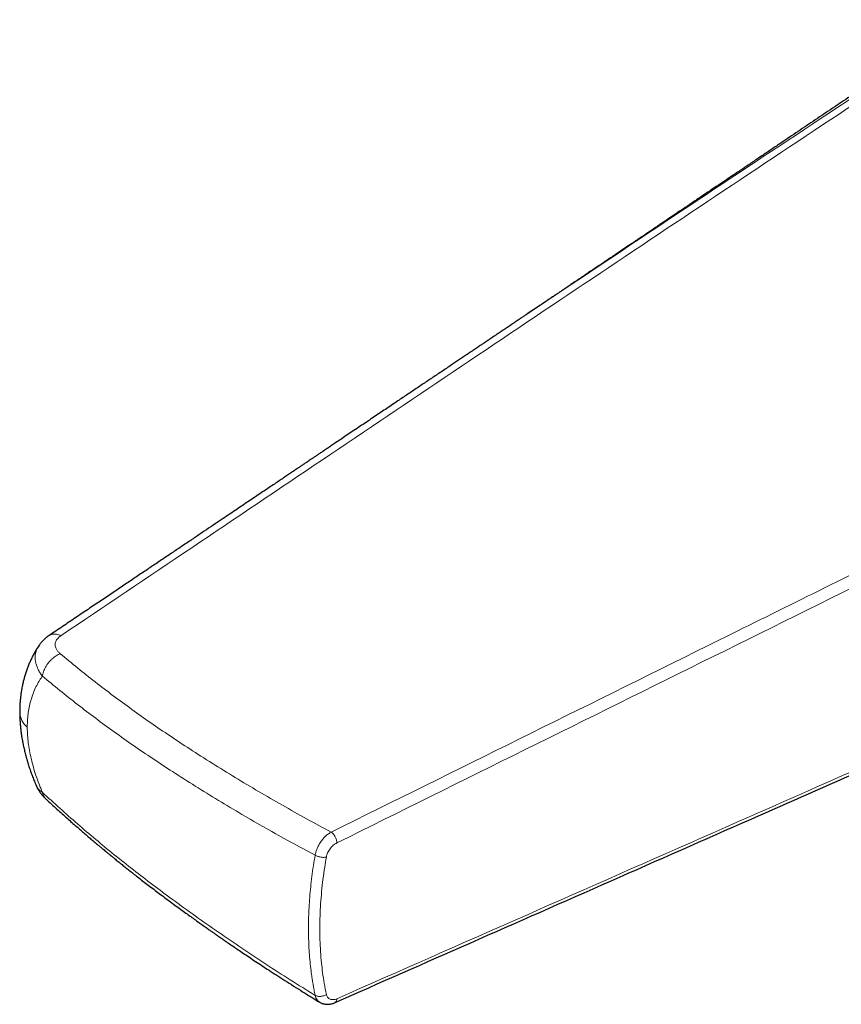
# Model space of a CAD drawing. Header units: millimetres. Extents: x 8 to 834, y 12 to 760.
# Tile 21 of 65: x 687 to 716, y 219 to 254. Entities that reach past the tile are written whole.
import ezdxf

# ---------------------------------------------------------------- set-up
doc = ezdxf.new("R2010")
doc.units = ezdxf.units.MM

msp = doc.modelspace()

# ---------------------------------------------------------------- linework, layer by layer
at = {"color": 7, "linetype": 'Continuous', "lineweight": 30}
for p, q in [((703.516, 242.243), (703.52, 242.246)), ((698.197, 218.874), (698.195, 218.873))]:
    msp.add_line(p, q, dxfattribs=at)
at = {"color": 252, "linetype": 'Continuous', "lineweight": 0, "flags": 128}
msp.add_lwpolyline([(697.65, 218.892), (697.621, 218.908), (697.59, 218.936), (697.563, 218.969), (697.522, 219.041), (697.495, 219.13), (697.495, 219.13), (697.495, 219.13)], dxfattribs=at)
at = {"color": 252, "linetype": 'Continuous', "lineweight": 0}
msp.add_arc((687.768, 229.184), 0.724, 182.7109, 231.0721, dxfattribs=at)
for points, knots in [([(703.525, 242.249), (704.557, 242.942), (707.143, 244.68), (711.295, 247.448), (715.98, 250.556), (719.105, 252.621), (720.667, 253.654)], [0, 0, 0, 0, 0.181151, 0.454116, 0.72707, 1, 1, 1, 1]), ([(720.981, 253.603), (719.425, 252.572), (716.314, 250.511), (711.656, 247.412), (707.011, 244.308), (702.38, 241.197), (697.755, 238.082), (693.128, 234.968), (690.042, 232.893), (688.499, 231.855)], [0, 0, 0, 0, 0.1428603, 0.285713, 0.4285651, 0.5714193, 0.7142778, 0.8571389, 1, 1, 1, 1]), ([(698.064, 224.907), (702.502, 227.104), (709.158, 230.4), (718.031, 234.796), (724.646, 238.074), (730.132, 240.796), (734.486, 242.961), (736.661, 244.044), (737.748, 244.586), (737.748, 244.586)], [0, 0, 0, 0, 0.335231, 0.502846, 0.670462, 0.83523, 0.917614, 0.999999, 1, 1, 1, 1]), ([(737.949, 244.212), (736.862, 243.67), (734.688, 242.586), (730.333, 240.42), (722.631, 236.597), (711.578, 231.12), (702.703, 226.725), (698.265, 224.527)], [0, 0, 0, 0, 0.082387, 0.164774, 0.329548, 0.664774, 1, 1, 1, 1]), ([(698.265, 219.012), (702.703, 220.97), (711.578, 224.885), (722.631, 229.766), (730.333, 233.172), (734.688, 235.101), (736.862, 236.069), (737.949, 236.553)], [0, 0, 0, 0, 0.335226, 0.670451, 0.835226, 0.917613, 1, 1, 1, 1]), ([(688.499, 231.855), (688.474, 231.866), (688.423, 231.889), (688.348, 231.908), (688.275, 231.916), (688.205, 231.912), (688.142, 231.894), (688.102, 231.877), (688.086, 231.863), (688.085, 231.862)], [0, 0, 0, 0, 0.160067, 0.324276, 0.491367, 0.659939, 0.82851, 0.995602, 1, 1, 1, 1]), ([(688.499, 231.855), (688.479, 231.841), (688.437, 231.811), (688.388, 231.762), (688.348, 231.71), (688.32, 231.655), (688.302, 231.6), (688.296, 231.543), (688.301, 231.486), (688.316, 231.43), (688.347, 231.365), (688.397, 231.293), (688.451, 231.244), (688.478, 231.22)], [0, 0, 0, 0, 0.080845, 0.161294, 0.242269, 0.3238, 0.40556, 0.487826, 0.570854, 0.654863, 0.7399, 0.869149, 1, 1, 1, 1]), ([(687.849, 230.424), (687.82, 230.463), (687.763, 230.54), (687.696, 230.66), (687.643, 230.782), (687.608, 230.904), (687.59, 231.027), (687.591, 231.148), (687.611, 231.267), (687.652, 231.381), (687.69, 231.46), (687.719, 231.498), (687.722, 231.502)], [0, 0, 0, 0, 0.1082007, 0.2171697, 0.3266325, 0.4363535, 0.5461793, 0.656085, 0.7662348, 0.8768025, 0.9879748, 1, 1, 1, 1]), ([(688.478, 231.22), (688.454, 231.209), (688.405, 231.188), (688.333, 231.145), (688.26, 231.095), (688.19, 231.037), (688.123, 230.971), (688.061, 230.899), (688.005, 230.822), (687.957, 230.742), (687.917, 230.661), (687.885, 230.58), (687.862, 230.501), (687.853, 230.449), (687.849, 230.424)], [0, 0, 0, 0, 0.078347, 0.159284, 0.242418, 0.327281, 0.413336, 0.5, 0.586664, 0.672719, 0.757582, 0.840716, 0.921653, 1, 1, 1, 1]), ([(688.478, 231.22), (688.681, 231.051), (689.087, 230.715), (689.713, 230.219), (690.35, 229.73), (691.005, 229.249), (691.675, 228.775), (692.359, 228.308), (693.086, 227.83), (693.854, 227.339), (694.666, 226.837), (695.492, 226.343), (696.333, 225.856), (697.189, 225.376), (697.772, 225.063), (698.064, 224.907)], [0, 0, 0, 0, 0.0731517, 0.1460799, 0.2188509, 0.2915392, 0.3642243, 0.4369368, 0.5096938, 0.5912531, 0.6728746, 0.7545483, 0.8362677, 0.9180596, 1, 1, 1, 1]), ([(687.849, 230.424), (687.828, 230.395), (687.786, 230.337), (687.708, 230.213), (687.618, 230.048), (687.525, 229.834), (687.449, 229.61), (687.389, 229.378), (687.353, 229.178), (687.333, 229.013), (687.321, 228.885), (687.314, 228.755), (687.313, 228.666), (687.313, 228.621)], [0, 0, 0, 0, 0.062799, 0.125599, 0.251736, 0.379505, 0.5078, 0.629537, 0.751751, 0.813661, 0.875571, 0.937786, 1, 1, 1, 1]), ([(697.495, 224.088), (697.201, 224.245), (696.613, 224.559), (695.751, 225.042), (694.903, 225.531), (694.071, 226.028), (693.253, 226.533), (692.479, 227.025), (691.749, 227.506), (691.062, 227.974), (690.388, 228.449), (689.73, 228.931), (689.089, 229.422), (688.461, 229.92), (688.053, 230.256), (687.849, 230.424)], [0, 0, 0, 0, 0.082084, 0.164052, 0.245916, 0.327701, 0.409433, 0.491138, 0.563709, 0.636292, 0.708907, 0.781575, 0.854314, 0.927123, 1, 1, 1, 1]), ([(687.849, 226.311), (687.828, 226.361), (687.786, 226.46), (687.708, 226.658), (687.618, 226.907), (687.525, 227.208), (687.449, 227.503), (687.389, 227.791), (687.353, 228.025), (687.333, 228.21), (687.321, 228.349), (687.314, 228.486), (687.313, 228.576), (687.313, 228.621)], [0, 0, 0, 0, 0.062799, 0.125599, 0.251736, 0.379505, 0.5078, 0.629537, 0.751751, 0.813661, 0.875571, 0.937786, 1, 1, 1, 1]), ([(687.849, 226.311), (687.82, 226.331), (687.763, 226.371), (687.696, 226.44), (687.649, 226.503), (687.632, 226.546), (687.625, 226.562)], [0, 0, 0, 0, 0.275993, 0.553946, 0.833159, 1, 1, 1, 1]), ([(697.495, 219.13), (697.201, 219.312), (696.613, 219.676), (695.751, 220.232), (694.903, 220.794), (694.071, 221.362), (693.253, 221.938), (692.479, 222.498), (691.749, 223.042), (691.062, 223.57), (690.388, 224.105), (689.73, 224.647), (689.089, 225.196), (688.461, 225.75), (688.053, 226.124), (687.849, 226.311)], [0, 0, 0, 0, 0.0820844, 0.1640518, 0.2459161, 0.3277012, 0.4094334, 0.4911383, 0.5637086, 0.636292, 0.7089069, 0.7815755, 0.8543136, 0.9271233, 1, 1, 1, 1]), ([(687.968, 226.082), (687.965, 226.085), (687.945, 226.101), (687.917, 226.137), (687.885, 226.19), (687.862, 226.248), (687.853, 226.291), (687.849, 226.311)], [0, 0, 0, 0, 0.054295, 0.299513, 0.539737, 0.77361, 1, 1, 1, 1]), ([(697.495, 224.088), (697.495, 224.088), (697.501, 224.126), (697.519, 224.204), (697.56, 224.324), (697.608, 224.424), (697.653, 224.503), (697.703, 224.579), (697.758, 224.651), (697.817, 224.716), (697.88, 224.778), (697.945, 224.832), (698.012, 224.878), (698.047, 224.898), (698.064, 224.907), (698.064, 224.907)], [0, 0, 0, 0, 0.000056, 0.119487, 0.242154, 0.366592, 0.430699, 0.494806, 0.61924, 0.683337, 0.747434, 0.871814, 0.935879, 0.999944, 1, 1, 1, 1]), ([(698.265, 224.527), (698.243, 224.515), (698.199, 224.491), (698.135, 224.441), (698.075, 224.383), (698.021, 224.317), (697.974, 224.245), (697.936, 224.171), (697.908, 224.096), (697.898, 224.048), (697.892, 224.024)], [0, 0, 0, 0, 0.1263519, 0.2527045, 0.3790743, 0.5054424, 0.6317223, 0.7579988, 0.8790003, 1, 1, 1, 1]), ([(697.495, 219.13), (697.482, 219.194), (697.441, 219.388), (697.396, 219.653), (697.353, 219.959), (697.32, 220.238), (697.291, 220.56), (697.271, 220.888), (697.259, 221.221), (697.257, 221.558), (697.263, 221.899), (697.278, 222.247), (697.302, 222.602), (697.335, 222.964), (697.378, 223.333), (697.43, 223.707), (697.474, 223.961), (697.495, 224.087)], [0, 0, 0, 0, 0.04368, 0.131107, 0.174857, 0.242356, 0.309856, 0.377689, 0.445534, 0.513367, 0.58097, 0.648574, 0.718244, 0.787929, 0.857599, 0.9288, 1, 1, 1, 1]), ([(697.892, 224.024), (697.872, 223.906), (697.827, 223.641), (697.77, 223.232), (697.722, 222.797), (697.687, 222.367), (697.665, 221.94), (697.657, 221.517), (697.663, 221.096), (697.683, 220.679), (697.715, 220.293), (697.76, 219.915), (697.815, 219.545), (697.867, 219.291), (697.892, 219.163)], [0, 0, 0, 0, 0.067475, 0.152071, 0.236667, 0.321377, 0.406087, 0.49211, 0.578132, 0.666019, 0.753905, 0.825135, 0.912526, 1, 1, 1, 1]), ([(697.892, 219.163), (697.898, 219.144), (697.908, 219.106), (697.936, 219.059), (697.974, 219.02), (698.021, 218.993), (698.075, 218.978), (698.135, 218.976), (698.199, 218.986), (698.243, 219.003), (698.265, 219.012)], [0, 0, 0, 0, 0.1209375, 0.2418779, 0.3681414, 0.4944081, 0.6207632, 0.7471198, 0.8735588, 1, 1, 1, 1]), ([(698.265, 219.012), (698.264, 218.996), (698.262, 218.964), (698.249, 218.925), (698.229, 218.895), (698.211, 218.878), (698.199, 218.875), (698.197, 218.874)], [0, 0, 0, 0, 0.238073, 0.476146, 0.714219, 0.952292, 1, 1, 1, 1])]:
    msp.add_open_spline(points, degree=3, knots=knots, dxfattribs=at)
at = {"color": 7, "linetype": 'Continuous', "lineweight": 30}
for points, knots in [([(720.392, 253.612), (720.352, 253.586), (720.277, 253.535), (720.171, 253.464), (720.078, 253.401), (719.998, 253.347), (719.931, 253.302), (719.877, 253.266), (719.836, 253.239), (719.808, 253.22), (719.789, 253.207), (719.774, 253.197), (719.752, 253.182), (719.716, 253.158), (719.664, 253.123), (719.599, 253.079), (719.521, 253.027), (719.413, 252.954), (719.281, 252.866), (719.131, 252.765), (718.986, 252.667), (718.847, 252.573), (718.714, 252.484), (718.576, 252.391), (718.435, 252.297), (718.292, 252.2), (718.158, 252.11), (718.033, 252.026), (717.917, 251.948), (717.789, 251.862), (717.65, 251.768), (717.503, 251.669), (717.39, 251.594), (717.308, 251.538), (717.254, 251.502), (717.204, 251.468), (717.161, 251.439), (717.129, 251.418), (717.106, 251.402), (717.086, 251.389), (717.061, 251.372), (717.03, 251.351), (716.985, 251.321), (716.923, 251.279), (716.843, 251.225), (716.75, 251.162), (716.644, 251.091), (716.532, 251.016), (716.248, 250.825), (715.799, 250.522), (715.185, 250.109), (714.574, 249.698), (714.116, 249.389), (713.809, 249.182), (713.651, 249.075), (713.493, 248.969), (713.336, 248.863), (713.18, 248.758), (713.043, 248.666), (712.931, 248.59), (712.847, 248.533), (712.776, 248.486), (712.719, 248.448), (712.676, 248.418), (712.647, 248.399), (712.626, 248.385), (712.606, 248.371), (712.577, 248.352), (712.538, 248.325), (712.489, 248.292), (712.432, 248.254), (712.304, 248.168), (712.103, 248.032), (711.825, 247.845), (711.534, 247.649), (711.229, 247.443), (710.912, 247.229), (710.651, 247.053), (710.451, 246.918), (710.316, 246.827), (710.179, 246.735), (710.042, 246.642), (709.908, 246.552), (709.781, 246.467), (709.664, 246.387), (709.555, 246.314), (709.457, 246.248), (709.37, 246.189), (709.301, 246.143), (709.251, 246.109), (709.219, 246.087), (709.193, 246.07), (709.167, 246.052), (709.133, 246.03), (709.091, 246.001), (709.039, 245.966), (708.978, 245.925), (708.907, 245.877), (708.828, 245.824), (708.739, 245.764), (708.601, 245.671), (708.418, 245.547), (708.157, 245.371), (707.867, 245.175), (707.548, 244.96), (707.293, 244.788), (707.104, 244.661), (706.98, 244.577), (706.868, 244.502), (706.768, 244.434), (706.682, 244.376), (706.608, 244.326), (706.541, 244.282), (706.476, 244.237), (706.405, 244.19), (706.324, 244.135), (706.229, 244.071), (706.123, 244), (706.009, 243.923), (705.89, 243.843), (705.767, 243.759), (705.642, 243.675), (705.516, 243.591), (705.289, 243.437), (705.074, 243.293), (704.874, 243.158), (704.792, 243.103), (704.715, 243.052), (704.648, 243.006), (704.589, 242.966), (704.539, 242.933), (704.497, 242.905), (704.467, 242.885), (704.446, 242.87), (704.428, 242.858), (704.405, 242.843), (704.376, 242.823), (704.338, 242.797), (704.29, 242.765), (704.233, 242.727), (704.171, 242.685), (704.11, 242.644), (704.032, 242.592), (703.941, 242.531), (703.848, 242.468), (703.771, 242.416), (703.709, 242.374), (703.652, 242.336), (703.599, 242.3), (703.553, 242.27), (703.525, 242.251), (703.515, 242.244)], [0, 0, 0, 0, 0.0070138, 0.0132494, 0.0187144, 0.0234151, 0.0273573, 0.0305455, 0.0328645, 0.0345191, 0.035511, 0.036216, 0.0371603, 0.0394495, 0.0425093, 0.0463358, 0.0509245, 0.0562694, 0.0653235, 0.0742281, 0.0827658, 0.0909414, 0.0987593, 0.1062239, 0.1152196, 0.1236577, 0.1315454, 0.13889, 0.1456978, 0.1520666, 0.161462, 0.1701203, 0.1780523, 0.1813917, 0.1845864, 0.1876373, 0.1902789, 0.1922066, 0.1932313, 0.1943337, 0.1958006, 0.1976312, 0.1998243, 0.2037556, 0.2084807, 0.2139927, 0.2202839, 0.2270926, 0.2339097, 0.2703252, 0.3065461, 0.3425515, 0.3783401, 0.3876759, 0.3969955, 0.4062986, 0.415585, 0.4248543, 0.4340193, 0.4398163, 0.4447941, 0.4489609, 0.4523235, 0.4548874, 0.4566568, 0.4574346, 0.4585521, 0.4602725, 0.4625937, 0.4655127, 0.4689839, 0.4726045, 0.4882193, 0.5046646, 0.5219095, 0.5399522, 0.5587935, 0.5783986, 0.5863019, 0.5943156, 0.6024376, 0.6106659, 0.6187284, 0.6261822, 0.633255, 0.6396888, 0.645492, 0.6506722, 0.6552361, 0.6577519, 0.6596592, 0.6609649, 0.6623672, 0.6643328, 0.6668595, 0.6699442, 0.6735835, 0.6777731, 0.6825083, 0.6877838, 0.693545, 0.7071517, 0.7204616, 0.7400809, 0.7590647, 0.7774376, 0.7855556, 0.7929406, 0.7996027, 0.8055507, 0.8107923, 0.8149598, 0.818868, 0.8226627, 0.8266934, 0.8315487, 0.8372317, 0.8437349, 0.8504095, 0.8576861, 0.8650951, 0.8725547, 0.8800649, 0.8876257, 0.913404, 0.9185361, 0.9235992, 0.92818, 0.9322311, 0.9357547, 0.9387531, 0.9412279, 0.9431806, 0.9441412, 0.9451061, 0.9464601, 0.9482111, 0.9503583, 0.953329, 0.9568253, 0.9606581, 0.9643739, 0.9679532, 0.9745886, 0.980703, 0.9847452, 0.9884679, 0.9918639, 0.994935, 0.9981339, 1, 1, 1, 1]), ([(703.52, 242.247), (703.516, 242.245), (703.509, 242.24), (703.499, 242.233), (703.491, 242.227), (703.481, 242.22), (703.466, 242.21), (703.443, 242.195), (703.412, 242.174), (703.373, 242.148), (703.326, 242.116), (703.269, 242.078), (703.201, 242.032), (703.117, 241.976), (703.018, 241.909), (702.901, 241.831), (702.772, 241.744), (702.636, 241.652), (702.494, 241.557), (702.284, 241.416), (702.001, 241.226), (701.658, 240.995), (701.318, 240.766), (700.981, 240.54), (700.636, 240.308), (700.336, 240.106), (700.081, 239.934), (699.875, 239.796), (699.666, 239.655), (699.454, 239.512), (699.244, 239.371), (699.029, 239.226), (698.814, 239.082), (698.602, 238.939), (698.405, 238.806), (698.232, 238.69), (698.08, 238.587), (697.948, 238.499), (697.828, 238.418), (697.718, 238.344), (697.619, 238.277), (697.527, 238.215), (697.441, 238.157), (697.359, 238.102), (697.282, 238.05), (697.204, 237.998), (697.119, 237.941), (697.025, 237.877), (696.921, 237.807), (696.807, 237.731), (696.683, 237.647), (696.55, 237.557), (696.407, 237.461), (696.255, 237.359), (696.091, 237.248), (695.916, 237.131), (695.73, 237.005), (695.533, 236.873), (695.327, 236.734), (695.112, 236.59), (694.89, 236.44), (694.66, 236.285), (694.42, 236.124), (694.16, 235.949), (693.877, 235.758), (693.571, 235.553), (693.253, 235.339), (692.924, 235.117), (692.585, 234.889), (692.236, 234.655), (691.879, 234.414), (691.509, 234.165), (691.126, 233.908), (690.729, 233.64), (690.317, 233.363), (689.893, 233.078), (689.458, 232.786), (689.011, 232.485), (688.552, 232.176), (688.242, 231.968), (688.085, 231.862)], [0, 0, 0, 0, 0.001446, 0.002594, 0.003447, 0.004014, 0.005035, 0.006242, 0.008528, 0.01097, 0.013792, 0.017645, 0.022035, 0.026963, 0.033712, 0.041263, 0.049616, 0.058598, 0.067734, 0.076996, 0.099324, 0.122351, 0.143501, 0.165207, 0.187471, 0.210291, 0.223447, 0.23678, 0.250292, 0.263982, 0.277766, 0.290988, 0.305667, 0.319369, 0.332094, 0.343841, 0.353042, 0.36154, 0.369334, 0.376424, 0.382811, 0.388495, 0.394329, 0.399554, 0.404319, 0.409273, 0.414697, 0.420749, 0.427474, 0.434873, 0.442945, 0.451529, 0.460763, 0.470646, 0.481179, 0.492571, 0.504637, 0.517376, 0.530752, 0.544735, 0.55906, 0.573969, 0.589464, 0.605545, 0.624596, 0.64441, 0.664984, 0.68632, 0.708417, 0.73086, 0.754038, 0.77795, 0.802597, 0.828503, 0.855174, 0.88261, 0.910811, 0.939776, 0.969506, 1, 1, 1, 1]), ([(698.197, 218.873), (699.789, 219.576), (704.697, 221.74), (712.309, 225.1), (719.984, 228.49), (725.72, 231.025), (729.943, 232.893), (733.34, 234.399), (735.926, 235.548), (737.318, 236.169), (737.882, 236.42)], [0, 0, 0, 0, 0.120261, 0.370723, 0.575111, 0.700235, 0.804248, 0.894428, 0.957278, 1, 1, 1, 1]), ([(688.085, 231.862), (688.064, 231.847), (688.025, 231.821), (687.978, 231.783), (687.945, 231.756), (687.921, 231.734), (687.9, 231.714), (687.876, 231.691), (687.849, 231.663), (687.82, 231.632), (687.791, 231.597), (687.757, 231.555), (687.734, 231.521), (687.72, 231.502)], [0, 0, 0, 0, 0.150661, 0.267107, 0.348617, 0.398045, 0.450936, 0.51708, 0.591906, 0.68416, 0.764422, 0.865741, 1, 1, 1, 1]), ([(687.721, 231.503), (687.704, 231.478), (687.663, 231.415), (687.601, 231.312), (687.534, 231.193), (687.471, 231.07), (687.412, 230.944), (687.357, 230.814), (687.306, 230.681), (687.259, 230.544), (687.217, 230.406), (687.179, 230.266), (687.146, 230.124), (687.118, 229.982), (687.094, 229.838), (687.075, 229.692), (687.06, 229.545), (687.05, 229.397), (687.045, 229.265), (687.045, 229.182), (687.045, 229.15)], [0, 0, 0, 0, 0.037152, 0.092856, 0.148988, 0.205606, 0.262769, 0.320536, 0.378968, 0.438165, 0.497462, 0.555925, 0.614191, 0.672316, 0.730353, 0.788352, 0.846352, 0.904391, 0.962514, 1, 1, 1, 1]), ([(687.045, 229.15), (687.045, 229.129), (687.045, 229.056), (687.049, 228.933), (687.057, 228.779), (687.071, 228.623), (687.089, 228.465), (687.112, 228.305), (687.139, 228.143), (687.172, 227.979), (687.209, 227.813), (687.25, 227.646), (687.296, 227.479), (687.345, 227.313), (687.398, 227.149), (687.455, 226.986), (687.515, 226.825), (687.571, 226.683), (687.608, 226.595), (687.623, 226.561)], [0, 0, 0, 0, 0.025443, 0.084571, 0.144177, 0.204363, 0.265168, 0.326628, 0.388784, 0.451679, 0.51536, 0.579846, 0.644731, 0.70817, 0.771341, 0.834274, 0.897005, 0.95957, 1, 1, 1, 1]), ([(687.623, 226.562), (687.632, 226.541), (687.649, 226.503), (687.675, 226.454), (687.696, 226.416), (687.714, 226.387), (687.73, 226.36), (687.749, 226.333), (687.769, 226.304), (687.792, 226.273), (687.818, 226.24), (687.845, 226.208), (687.868, 226.182), (687.887, 226.161), (687.908, 226.14), (687.934, 226.113), (687.956, 226.092), (687.968, 226.081)], [0, 0, 0, 0, 0.116703, 0.210164, 0.280439, 0.331517, 0.383308, 0.438563, 0.4974, 0.561603, 0.633472, 0.709266, 0.770974, 0.808334, 0.854071, 0.918041, 1, 1, 1, 1]), ([(687.968, 226.081), (688.035, 226.02), (688.165, 225.899), (688.358, 225.724), (688.542, 225.558), (688.718, 225.401), (688.885, 225.253), (689.043, 225.114), (689.192, 224.984), (689.333, 224.861), (689.467, 224.746), (689.593, 224.638), (689.709, 224.541), (689.814, 224.452), (689.908, 224.373), (689.988, 224.307), (690.055, 224.251), (690.109, 224.206), (690.155, 224.168), (690.192, 224.138), (690.221, 224.114), (690.241, 224.098), (690.255, 224.086), (690.266, 224.077), (690.279, 224.067), (690.299, 224.05), (690.331, 224.025), (690.396, 223.971), (690.497, 223.889), (690.629, 223.783), (690.767, 223.673), (690.91, 223.56), (691.06, 223.441), (691.287, 223.263), (691.593, 223.027), (691.981, 222.733), (692.313, 222.485), (692.58, 222.289), (692.775, 222.146), (692.959, 222.012), (693.133, 221.887), (693.297, 221.77), (693.428, 221.677), (693.528, 221.605), (693.602, 221.553), (693.675, 221.501), (693.753, 221.446), (693.839, 221.386), (693.934, 221.32), (694.039, 221.247), (694.153, 221.168), (694.283, 221.078), (694.43, 220.976), (694.596, 220.863), (694.775, 220.741), (694.966, 220.612), (695.172, 220.474), (695.39, 220.328), (695.622, 220.175), (695.873, 220.011), (696.142, 219.836), (696.431, 219.65), (696.735, 219.457), (697.056, 219.255), (697.362, 219.065), (697.562, 218.942), (697.648, 218.889)], [0, 0, 0, 0, 0.023882, 0.046621, 0.068218, 0.088675, 0.107992, 0.126173, 0.143217, 0.159126, 0.174576, 0.188783, 0.201748, 0.213472, 0.223954, 0.233197, 0.240096, 0.246095, 0.251195, 0.255394, 0.258303, 0.260538, 0.262099, 0.262994, 0.264011, 0.266327, 0.26976, 0.274263, 0.287818, 0.302685, 0.317067, 0.332496, 0.348794, 0.36529, 0.405099, 0.44566, 0.486977, 0.507987, 0.527868, 0.546619, 0.56424, 0.580732, 0.596094, 0.60375, 0.61109, 0.61815, 0.625801, 0.634428, 0.643851, 0.654214, 0.665519, 0.677766, 0.692827, 0.709104, 0.7266, 0.745313, 0.765246, 0.786399, 0.808774, 0.832371, 0.858405, 0.885786, 0.914516, 0.944598, 0.976036, 1, 1, 1, 1]), ([(697.649, 218.89), (697.656, 218.885), (697.678, 218.872), (697.716, 218.854), (697.764, 218.836), (697.814, 218.824), (697.865, 218.816), (697.916, 218.812), (697.969, 218.814), (698.022, 218.82), (698.076, 218.831), (698.13, 218.846), (698.17, 218.861), (698.19, 218.87), (698.195, 218.872)], [0, 0, 0, 0, 0.0458819, 0.1356927, 0.2256667, 0.3160049, 0.4068956, 0.4981854, 0.5890287, 0.6833362, 0.7799724, 0.8786729, 0.9707112, 1, 1, 1, 1])]:
    msp.add_open_spline(points, degree=3, knots=knots, dxfattribs=at)
at = {"color": 252, "linetype": 'Continuous', "lineweight": 0}
for points in [[(698.265, 224.527), (698.264, 224.544), (698.261, 224.577), (698.249, 224.632), (698.229, 224.688), (698.204, 224.742), (698.173, 224.793), (698.139, 224.839), (698.102, 224.879), (698.077, 224.898), (698.064, 224.907)], [(697.892, 224.024), (697.878, 224.021), (697.848, 224.015), (697.798, 224.012), (697.745, 224.013), (697.69, 224.02), (697.636, 224.031), (697.584, 224.046), (697.536, 224.065), (697.509, 224.08), (697.495, 224.088)], [(697.892, 219.163), (697.878, 219.154), (697.849, 219.136), (697.798, 219.115), (697.745, 219.1), (697.69, 219.092), (697.636, 219.091), (697.584, 219.097), (697.536, 219.109), (697.509, 219.123), (697.495, 219.13)]]:
    msp.add_open_spline(points, degree=3, dxfattribs=at)

doc.saveas('drawing.dxf')
